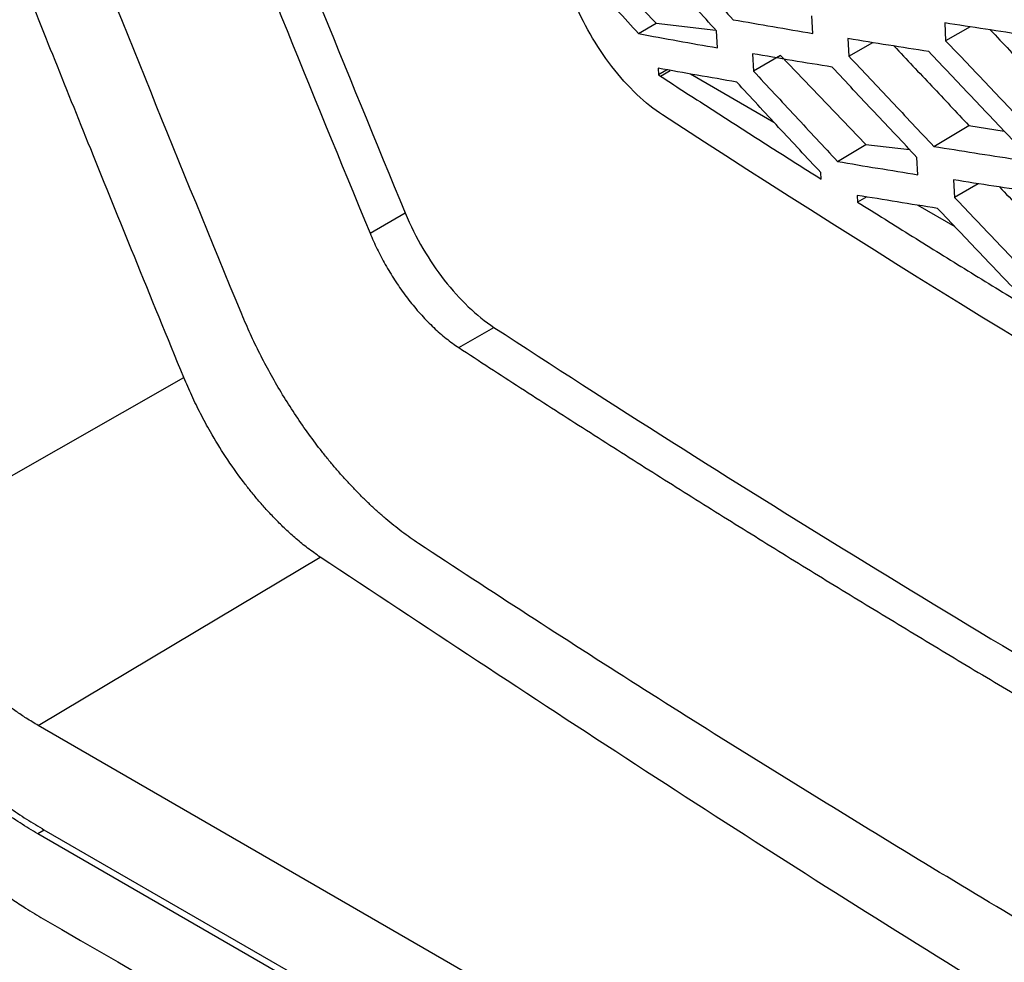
# Model space of a CAD drawing. Header units: millimetres. Extents: x -945 to 1227, y -951 to 1232.
# Tile 142 of 171: x 846 to 866, y 767 to 786. Entities that reach past the tile are written whole.
import ezdxf

# ---------------------------------------------------------------- set-up
doc = ezdxf.new("R2010")
doc.units = ezdxf.units.MM

msp = doc.modelspace()

# ---------------------------------------------------------------- linework, layer by layer
at = {"color": 7, "linetype": 'Continuous', "lineweight": 25}
for p, q in [((858.229, 787.244), (859.142, 786.295)), ((862.313, 786.09), (862.294, 786.443)), ((858.79, 786.085), (859.142, 786.295)), ((859.142, 786.295), (860.353, 786.156)), ((864.977, 786.302), (864.996, 785.943)), ((865.489, 786.224), (864.996, 785.943)), ((860.382, 785.798), (860.362, 786.145)), ((863.022, 785.984), (863.042, 785.63)), ((863.042, 785.63), (863.523, 785.904)), ((861.091, 785.679), (861.111, 785.33)), ((861.657, 785.642), (861.111, 785.33)), ((861.657, 785.642), (863.385, 783.846)), ((859.182, 785.386), (859.19, 785.255)), ((859.841, 785.27), (861.524, 784.299)), ((864.759, 783.807), (865.467, 784.231)), ((865.467, 784.231), (866.181, 784.118)), ((862.811, 783.503), (863.385, 783.846)), ((863.385, 783.846), (864.268, 783.744)), ((864.436, 783.233), (864.416, 783.586)), ((862.479, 783.146), (862.471, 783.28)), ((865.152, 783.131), (865.173, 782.777)), ((865.656, 783.053), (865.173, 782.777)), ((863.206, 782.818), (863.214, 782.683)), ((863.4, 782.786), (863.214, 782.683)), ((864.434, 782.619), (865.181, 782.188)), ((853.362, 782.052), (854.072, 782.462)), ((855.155, 779.741), (855.866, 780.151)), ((843.569, 775.701), (849.597, 779.136)), ((887.571, 748.485), (846.654, 772.105)), ((846.775, 769.995), (846.646, 769.918)), ((887.583, 746.286), (846.646, 769.918)), ((887.712, 746.363), (846.775, 769.995))]:
    msp.add_line(p, q, dxfattribs=at)
at = {"color": 250, "linetype": 'Continuous', "lineweight": 25}
msp.add_line((859.229, 785.228), (859.428, 785.343), dxfattribs=at)
at = {"color": 7, "linetype": 'Continuous', "lineweight": 25, "flags": 128}
for points in [[(859.367, 785.354), (859.342, 785.339), (859.19, 785.255)], [(846.654, 772.105), (849.845, 774.011), (852.352, 775.508)]]:
    msp.add_lwpolyline(points, dxfattribs=at)
at = {"color": 7, "linetype": 'Continuous', "lineweight": 25}
for points in [[(850.768, 780.415), (848.291, 786.406), (845.9, 792.443), (843.594, 798.528)], [(850.522, 791.215), (851.657, 788.357), (852.898, 785.298), (854.072, 782.462)], [(849.812, 790.804), (850.975, 787.875), (852.158, 784.958), (853.362, 782.052)], [(859.273, 784.442), (859.103, 784.552), (858.75, 784.832), (858.235, 785.408), (857.792, 786.076), (857.571, 786.533), (857.48, 786.753)], [(859.19, 785.255), (859.203, 785.246), (859.216, 785.237), (859.229, 785.228)], [(888.124, 767.787), (877.931, 773.012), (868.325, 778.557), (859.273, 784.442)]]:
    msp.add_open_spline(points, degree=3, dxfattribs=at)
for points, knots in [([(849.597, 779.136), (849.263, 779.951), (848.633, 781.488), (847.749, 783.665), (846.981, 785.573), (846.017, 787.987), (844.725, 791.273), (843.668, 794.021), (843.087, 795.53)], [0, 0, 0, 0, 0.149899, 0.283202, 0.399904, 0.500004, 0.72549, 1, 1, 1, 1]), ([(833.313, 791.682), (833.715, 790.758), (834.503, 788.948), (835.666, 786.293), (836.786, 783.752), (837.862, 781.326), (838.894, 779.01), (839.711, 777.186), (840.224, 776.046), (840.427, 775.596), (840.546, 775.333), (840.754, 774.897), (841.23, 773.995), (842.011, 772.738), (843.085, 771.334), (844.066, 770.286), (844.88, 769.541), (845.398, 769.119), (845.813, 768.809), (846.113, 768.6), (846.425, 768.399), (846.635, 768.273), (846.753, 768.201)], [0, 0, 0, 0, 0.109183, 0.213979, 0.314388, 0.41041, 0.502046, 0.589589, 0.627557, 0.63775, 0.643237, 0.658833, 0.689815, 0.75182, 0.813904, 0.875978, 0.907042, 0.937961, 0.953626, 0.968849, 0.982378, 1, 1, 1, 1]), ([(859.018, 788.204), (859.298, 787.897), (859.857, 787.284), (860.42, 786.672), (860.701, 786.367)], [0, 0, 0, 0, 0.500438, 1, 1, 1, 1]), ([(860.362, 786.145), (860.082, 786.451), (859.52, 787.062), (858.961, 787.675), (858.682, 787.981)], [0, 0, 0, 0, 0.499569, 1, 1, 1, 1]), ([(857.915, 787.049), (858.061, 786.888), (858.352, 786.567), (858.644, 786.246), (858.79, 786.085)], [0, 0, 0, 0, 0.499045, 1, 1, 1, 1]), ([(860.701, 786.367), (860.969, 786.32), (861.504, 786.227), (862.043, 786.135), (862.313, 786.09)], [0, 0, 0, 0, 0.500545, 1, 1, 1, 1]), ([(866.629, 786.05), (866.353, 786.092), (865.8, 786.175), (865.252, 786.26), (864.977, 786.302)], [0, 0, 0, 0, 0.499522, 1, 1, 1, 1]), ([(858.79, 786.085), (859.055, 786.036), (859.584, 785.94), (860.116, 785.845), (860.382, 785.798)], [0, 0, 0, 0, 0.500526, 1, 1, 1, 1]), ([(864.654, 785.723), (864.382, 785.766), (863.836, 785.852), (863.294, 785.94), (863.022, 785.984)], [0, 0, 0, 0, 0.499471, 1, 1, 1, 1]), ([(865.899, 786.162), (866.158, 785.888), (866.669, 785.35), (867.183, 784.813), (867.436, 784.549)], [0, 0, 0, 0, 0.50759, 1, 1, 1, 1]), ([(863.956, 785.835), (864.209, 785.565), (864.711, 785.03), (865.216, 784.496), (865.467, 784.231)], [0, 0, 0, 0, 0.503525, 1, 1, 1, 1]), ([(864.996, 785.943), (865.284, 785.639), (865.86, 785.032), (866.439, 784.427), (866.729, 784.125)], [0, 0, 0, 0, 0.5003651, 1, 1, 1, 1]), ([(862.702, 785.409), (862.433, 785.453), (861.894, 785.542), (861.359, 785.633), (861.091, 785.679)], [0, 0, 0, 0, 0.499452, 1, 1, 1, 1]), ([(863.042, 785.63), (863.328, 785.325), (863.898, 784.717), (864.472, 784.11), (864.759, 783.807)], [0, 0, 0, 0, 0.500425, 1, 1, 1, 1]), ([(866.384, 783.905), (866.095, 784.207), (865.517, 784.812), (864.942, 785.419), (864.654, 785.723)], [0, 0, 0, 0, 0.499627, 1, 1, 1, 1]), ([(860.773, 785.107), (860.507, 785.153), (859.975, 785.245), (859.446, 785.339), (859.182, 785.386)], [0, 0, 0, 0, 0.499468, 1, 1, 1, 1]), ([(864.416, 783.586), (864.13, 783.889), (863.557, 784.496), (862.987, 785.104), (862.702, 785.409)], [0, 0, 0, 0, 0.499572, 1, 1, 1, 1]), ([(859.229, 785.228), (859.588, 784.995), (860.306, 784.53), (861.389, 783.836), (862.116, 783.376), (862.479, 783.146)], [0, 0, 0, 0, 0.33357, 0.666901, 1, 1, 1, 1]), ([(861.111, 785.33), (861.394, 785.025), (861.959, 784.415), (862.527, 783.807), (862.811, 783.503)], [0, 0, 0, 0, 0.500455, 1, 1, 1, 1]), ([(862.471, 783.28), (862.187, 783.584), (861.619, 784.192), (861.055, 784.802), (860.773, 785.107)], [0, 0, 0, 0, 0.499548, 1, 1, 1, 1]), ([(864.759, 783.807), (865.032, 783.763), (865.579, 783.676), (866.129, 783.59), (866.404, 783.548)], [0, 0, 0, 0, 0.500478, 1, 1, 1, 1]), ([(862.811, 783.503), (863.081, 783.457), (863.621, 783.367), (864.165, 783.278), (864.436, 783.233)], [0, 0, 0, 0, 0.500521, 1, 1, 1, 1]), ([(866.797, 782.877), (866.522, 782.919), (865.972, 783.003), (865.425, 783.088), (865.152, 783.131)], [0, 0, 0, 0, 0.499531, 1, 1, 1, 1]), ([(864.83, 782.555), (864.559, 782.598), (864.015, 782.685), (863.476, 782.773), (863.206, 782.818)], [0, 0, 0, 0, 0.4994826, 1, 1, 1, 1]), ([(866.085, 782.987), (866.341, 782.718), (866.85, 782.185), (867.361, 781.653), (867.614, 781.389)], [0, 0, 0, 0, 0.50462, 1, 1, 1, 1]), ([(863.214, 782.683), (863.585, 782.451), (864.326, 781.986), (865.444, 781.294), (866.195, 780.835), (866.57, 780.606)], [0, 0, 0, 0, 0.333559, 0.66689, 1, 1, 1, 1]), ([(865.173, 782.777), (865.461, 782.475), (866.037, 781.87), (866.617, 781.267), (866.906, 780.965)], [0, 0, 0, 0, 0.500378, 1, 1, 1, 1]), ([(854.072, 782.462), (854.282, 781.956), (854.556, 781.498), (855.169, 780.713), (855.51, 780.384), (855.866, 780.151)], [0, 0, 0, 0, 0.5, 0.5, 1, 1, 1, 1]), ([(866.561, 780.742), (866.272, 781.044), (865.693, 781.647), (865.118, 782.252), (864.83, 782.555)], [0, 0, 0, 0, 0.499613, 1, 1, 1, 1]), ([(853.362, 782.052), (853.384, 781.999), (853.429, 781.892), (853.504, 781.733), (853.584, 781.575), (853.669, 781.418), (853.761, 781.262), (853.857, 781.108), (853.958, 780.956), (854.064, 780.809), (854.173, 780.666), (854.287, 780.527), (854.405, 780.394), (854.525, 780.266), (854.648, 780.145), (854.772, 780.032), (854.899, 779.926), (855.027, 779.828), (855.112, 779.77), (855.155, 779.741)], [0, 0, 0, 0, 0.056405, 0.112778, 0.169317, 0.226223, 0.283739, 0.341894, 0.400157, 0.458443, 0.516993, 0.576144, 0.635817, 0.695807, 0.755903, 0.81619, 0.876892, 0.938121, 1, 1, 1, 1]), ([(854.339, 775.785), (854.283, 775.823), (854.172, 775.898), (854.005, 776.02), (853.841, 776.148), (853.679, 776.283), (853.518, 776.423), (853.36, 776.569), (853.204, 776.721), (853.049, 776.878), (852.897, 777.04), (852.748, 777.206), (852.602, 777.376), (852.46, 777.549), (852.277, 777.782), (852.056, 778.082), (851.802, 778.454), (851.562, 778.836), (851.338, 779.226), (851.13, 779.619), (850.938, 780.016), (850.825, 780.282), (850.768, 780.415)], [0, 0, 0, 0, 0.040501, 0.080604, 0.120255, 0.159454, 0.198302, 0.236866, 0.275228, 0.313459, 0.351519, 0.389346, 0.426741, 0.46371, 0.500311, 0.572483, 0.644606, 0.716795, 0.788206, 0.85893, 0.929397, 1, 1, 1, 1]), ([(855.866, 780.151), (860.617, 777.046), (865.548, 774.018), (875.725, 768.143), (880.971, 765.296), (886.35, 762.554)], [0, 0, 0, 0, 0.5, 0.5, 1, 1, 1, 1]), ([(855.155, 779.741), (855.57, 779.471), (856.401, 778.93), (857.655, 778.124), (858.917, 777.322), (860.185, 776.524), (861.461, 775.73), (862.743, 774.94), (864.033, 774.155), (865.33, 773.373), (866.634, 772.596), (867.946, 771.822), (869.264, 771.053), (870.589, 770.288), (871.922, 769.527), (873.262, 768.77), (874.608, 768.017), (875.962, 767.269), (877.323, 766.524), (878.691, 765.783), (880.067, 765.047), (881.449, 764.315), (882.838, 763.587), (884.235, 762.862), (885.171, 762.383), (885.64, 762.143)], [0, 0, 0, 0, 0.043526, 0.08704, 0.130541, 0.174032, 0.217513, 0.260987, 0.304453, 0.347914, 0.39137, 0.434823, 0.478275, 0.521725, 0.565177, 0.60863, 0.652086, 0.695547, 0.739013, 0.782487, 0.825968, 0.869459, 0.91296, 0.956474, 1, 1, 1, 1]), ([(852.352, 775.508), (852.268, 775.568), (852.106, 775.684), (851.872, 775.871), (851.655, 776.067), (851.454, 776.267), (851.268, 776.465), (851.098, 776.659), (850.944, 776.845), (850.721, 777.13), (850.445, 777.522), (850.158, 777.99), (849.934, 778.404), (849.753, 778.771), (849.649, 779.015), (849.597, 779.136)], [0, 0, 0, 0, 0.079193, 0.152398, 0.220527, 0.284775, 0.34507, 0.401084, 0.452617, 0.499562, 0.629994, 0.749407, 0.834358, 0.9177, 1, 1, 1, 1]), ([(846.646, 769.918), (846.526, 769.99), (846.406, 770.062), (846.168, 770.214), (846.049, 770.295), (845.694, 770.55), (845.459, 770.735), (844.992, 771.134), (844.759, 771.35), (844.303, 771.809), (844.082, 772.048), (843.654, 772.547), (843.448, 772.806), (843.049, 773.344), (842.855, 773.626), (842.312, 774.479), (841.995, 775.063), (841.725, 775.664)], [0, 0, 0, 0, 0.0625, 0.0625, 0.125, 0.125, 0.25, 0.25, 0.375, 0.375, 0.5, 0.5, 0.625, 0.625, 0.75, 0.75, 1, 1, 1, 1]), ([(841.857, 775.739), (842.127, 775.139), (842.443, 774.557), (842.981, 773.71), (843.172, 773.431), (843.574, 772.888), (843.781, 772.627), (844.209, 772.128), (844.429, 771.889), (844.883, 771.433), (845.117, 771.214), (845.586, 770.813), (845.822, 770.628), (846.178, 770.372), (846.297, 770.291), (846.536, 770.139), (846.655, 770.067), (846.775, 769.995)], [0, 0, 0, 0, 0.25, 0.25, 0.375, 0.375, 0.5, 0.5, 0.625, 0.625, 0.75, 0.75, 0.875, 0.875, 0.9375, 0.9375, 1, 1, 1, 1]), ([(846.654, 772.105), (846.573, 772.154), (846.424, 772.245), (846.126, 772.442), (845.76, 772.729), (845.326, 773.133), (844.908, 773.582), (844.516, 774.072), (844.197, 774.538), (843.943, 774.96), (843.742, 775.329), (843.627, 775.577), (843.569, 775.701)], [0, 0, 0, 0, 0.0677957, 0.1251184, 0.2493262, 0.3747532, 0.4995469, 0.6240545, 0.7495812, 0.8336012, 0.9168581, 1, 1, 1, 1]), ([(887.273, 756.773), (886.786, 757.02), (885.813, 757.513), (884.363, 758.258), (882.919, 759.008), (881.483, 759.763), (880.054, 760.522), (878.632, 761.285), (877.218, 762.053), (875.811, 762.826), (874.411, 763.603), (873.019, 764.385), (871.634, 765.171), (869.929, 766.15), (867.911, 767.326), (865.59, 768.704), (863.293, 770.095), (861.019, 771.498), (858.768, 772.914), (856.539, 774.342), (855.072, 775.304), (854.339, 775.785)], [0, 0, 0, 0, 0.041676, 0.083346, 0.125011, 0.166672, 0.208332, 0.249991, 0.291651, 0.333312, 0.374976, 0.416645, 0.458319, 0.500001, 0.571444, 0.642872, 0.71429, 0.785705, 0.857125, 0.928554, 1, 1, 1, 1]), ([(892.677, 752.195), (888.032, 754.537), (878.543, 759.32), (865.068, 767.104), (856.59, 772.707), (852.352, 775.508)], [0, 0, 0, 0, 0.32414, 0.66216, 1, 1, 1, 1]), ([(846.753, 768.201), (854.812, 763.549), (866.9, 756.57), (879.995, 749.012), (885.535, 745.812), (887.109, 744.905), (887.739, 744.541), (887.989, 744.4), (888.422, 744.177), (889.277, 743.814), (890.446, 743.531), (891.697, 743.595), (892.569, 743.977), (893.07, 744.408), (893.321, 744.699), (893.434, 744.863), (893.491, 744.944)], [0, 0, 0, 0, 0.500896, 0.751343, 0.813955, 0.845261, 0.849174, 0.853076, 0.860837, 0.876269, 0.907267, 0.938113, 0.969085, 0.984477, 0.992213, 1, 1, 1, 1])]:
    msp.add_open_spline(points, degree=3, knots=knots, dxfattribs=at)

doc.saveas('drawing.dxf')
